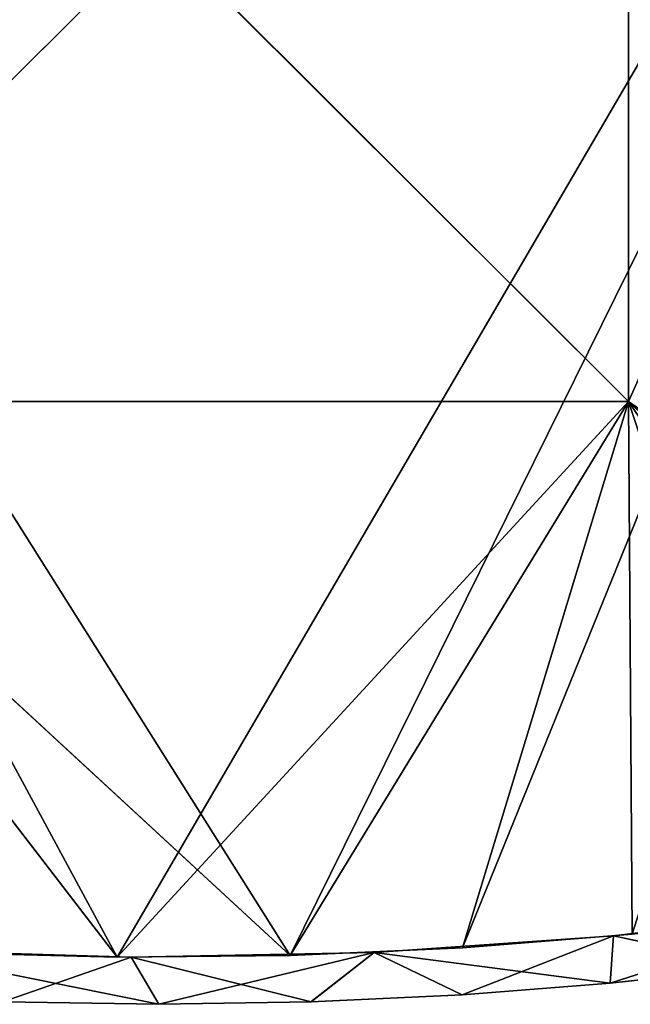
# Model space of a CAD drawing. Extents: x 616 to 1402, y -13 to 84.
# Tile 57 of 123: x 1003 to 1029, y 0 to 42. Entities that reach past the tile are written whole.
import ezdxf

# ---------------------------------------------------------------- set-up
doc = ezdxf.new("R2010")
doc.units = 0
doc.header["$LTSCALE"] = 25.4
doc.layers.get('0').update_dxf_attribs({"color": 13, "linetype": 'CONTINUOUS'})

# ---------------------------------------------------------------- blocks, each defined once
blk = doc.blocks.new('ELLIPSES-LED-8140-8182-811')
at = {"color": 250}
for p, q in [((128.693, 112.486, 16.83), (118.773, 111.809, 15.607)), ((128.693, 112.486, 16.83), (118.773, 111.809, 15.607)), ((118.773, 111.809, 15.607), (108.565, 111.411, 14.89)), ((118.773, 111.809, 15.607), (108.565, 111.411, 14.89)), ((118.63, 110.689, 13.587), (118.773, 111.809, 15.607)), ((118.63, 110.689, 13.587), (118.773, 111.809, 15.607)), ((118.773, 14.305, 15.607), (118.773, 111.809, 15.607)), ((118.773, 14.305, 15.607), (118.773, 111.809, 15.607)), ((128.693, 14.982, 16.83), (118.773, 111.809, 15.607)), ((128.693, 14.982, 16.83), (118.773, 111.809, 15.607)), ((124.895, 111.075, 14.282), (118.773, 111.809, 15.607)), ((124.895, 111.075, 14.282), (118.773, 111.809, 15.607)), ((98.222, 13.796, 14.69), (87.896, 111.477, 15.008)), ((98.222, 13.796, 14.69), (87.896, 111.477, 15.008)), ((98.222, 111.3, 14.69), (87.896, 111.477, 15.008)), ((99.401, 110.19, 12.686), (87.896, 111.477, 15.008)), ((98.222, 111.3, 14.69), (87.896, 111.477, 15.008)), ((99.401, 110.19, 12.686), (87.896, 111.477, 15.008)), ((108.565, 111.411, 14.89), (98.222, 111.3, 14.69)), ((108.565, 111.411, 14.89), (98.222, 111.3, 14.69)), ((98.222, 13.796, 14.69), (98.222, 111.3, 14.69)), ((98.222, 13.796, 14.69), (98.222, 111.3, 14.69)), ((108.565, 13.907, 14.89), (98.222, 111.3, 14.69)), ((108.565, 13.907, 14.89), (98.222, 111.3, 14.69)), ((105.878, 110.247, 12.788), (98.222, 111.3, 14.69)), ((105.878, 110.247, 12.788), (98.222, 111.3, 14.69)), ((99.401, 110.19, 12.686), (98.222, 111.3, 14.69)), ((99.401, 110.19, 12.686), (98.222, 111.3, 14.69)), ((108.565, 111.411, 14.89), (105.878, 110.247, 12.788)), ((108.565, 111.411, 14.89), (105.878, 110.247, 12.788)), ((108.565, 13.907, 14.89), (108.565, 111.411, 14.89)), ((108.565, 13.907, 14.89), (108.565, 111.411, 14.89)), ((118.773, 14.305, 15.607), (108.565, 111.411, 14.89)), ((118.773, 14.305, 15.607), (108.565, 111.411, 14.89)), ((118.63, 110.689, 13.587), (108.565, 111.411, 14.89)), ((118.63, 110.689, 13.587), (108.565, 111.411, 14.89)), ((112.322, 110.415, 13.091), (108.565, 111.411, 14.89)), ((112.322, 110.415, 13.091), (108.565, 111.411, 14.89)), ((124.895, 111.075, 14.282), (118.63, 110.689, 13.587)), ((124.895, 111.075, 14.282), (118.63, 110.689, 13.587)), ((118.63, 110.689, 13.587), (112.322, 110.415, 13.091)), ((118.63, 110.689, 13.587), (112.322, 110.415, 13.091)), ((118.624, 13.185, 13.586), (118.63, 110.689, 13.587)), ((118.624, 13.185, 13.586), (118.63, 110.689, 13.587)), ((124.895, 13.571, 14.282), (118.63, 110.689, 13.587)), ((124.895, 13.571, 14.282), (118.63, 110.689, 13.587)), ((99.401, 110.19, 12.686), (92.759, 110.25, 12.793)), ((99.401, 12.686, 12.686), (92.759, 110.25, 12.793)), ((99.401, 110.19, 12.686), (92.759, 110.25, 12.793)), ((99.401, 12.686, 12.686), (92.759, 110.25, 12.793)), ((105.878, 110.247, 12.788), (99.401, 110.19, 12.686)), ((105.878, 110.247, 12.788), (99.401, 110.19, 12.686)), ((105.877, 12.743, 12.788), (99.401, 110.19, 12.686)), ((105.877, 12.743, 12.788), (99.401, 110.19, 12.686)), ((99.401, 12.686, 12.686), (99.401, 110.19, 12.686)), ((99.401, 12.686, 12.686), (99.401, 110.19, 12.686)), ((105.877, 12.743, 12.788), (105.878, 110.247, 12.788)), ((105.877, 12.743, 12.788), (105.878, 110.247, 12.788)), ((112.322, 110.415, 13.091), (105.878, 110.247, 12.788)), ((112.322, 110.415, 13.091), (105.878, 110.247, 12.788)), ((112.322, 12.911, 13.091), (105.878, 110.247, 12.788)), ((112.322, 12.911, 13.091), (105.878, 110.247, 12.788)), ((118.624, 13.185, 13.586), (112.322, 110.415, 13.091)), ((118.624, 13.185, 13.586), (112.322, 110.415, 13.091)), ((112.322, 12.911, 13.091), (112.322, 110.415, 13.091)), ((112.322, 12.911, 13.091), (112.322, 110.415, 13.091)), ((118.624, 13.185, 13.586), (128.693, 14.982, 16.83)), ((118.624, 13.185, 13.586), (128.693, 14.982, 16.83)), ((118.773, 14.305, 15.607), (128.693, 14.982, 16.83)), ((118.773, 14.305, 15.607), (128.693, 14.982, 16.83)), ((108.565, 13.907, 14.89), (118.773, 14.305, 15.607)), ((108.565, 13.907, 14.89), (118.773, 14.305, 15.607)), ((112.322, 12.911, 13.091), (118.773, 14.305, 15.607)), ((112.322, 12.911, 13.091), (118.773, 14.305, 15.607)), ((118.624, 13.185, 13.586), (118.773, 14.305, 15.607)), ((118.624, 13.185, 13.586), (118.773, 14.305, 15.607)), ((87.896, 13.973, 15.008), (98.222, 13.796, 14.69)), ((87.896, 13.973, 15.008), (98.222, 13.796, 14.69)), ((98.222, 13.796, 14.69), (108.565, 13.907, 14.89)), ((98.222, 13.796, 14.69), (108.565, 13.907, 14.89)), ((99.401, 12.686, 12.686), (108.565, 13.907, 14.89)), ((99.401, 12.686, 12.686), (108.565, 13.907, 14.89)), ((105.877, 12.743, 12.788), (108.565, 13.907, 14.89)), ((105.877, 12.743, 12.788), (108.565, 13.907, 14.89)), ((108.565, 13.907, 14.89), (112.322, 12.911, 13.091)), ((108.565, 13.907, 14.89), (112.322, 12.911, 13.091)), ((92.753, 12.746, 12.793), (98.222, 13.796, 14.69)), ((92.753, 12.746, 12.793), (98.222, 13.796, 14.69)), ((99.401, 12.686, 12.686), (98.222, 13.796, 14.69)), ((99.401, 12.686, 12.686), (98.222, 13.796, 14.69)), ((118.624, 13.185, 13.586), (124.895, 13.571, 14.282)), ((118.624, 13.185, 13.586), (124.895, 13.571, 14.282)), ((112.322, 12.911, 13.091), (118.624, 13.185, 13.586)), ((112.322, 12.911, 13.091), (118.624, 13.185, 13.586)), ((92.753, 12.746, 12.793), (99.401, 12.686, 12.686)), ((92.753, 12.746, 12.793), (99.401, 12.686, 12.686)), ((99.401, 12.686, 12.686), (105.877, 12.743, 12.788)), ((99.401, 12.686, 12.686), (105.877, 12.743, 12.788)), ((105.877, 12.743, 12.788), (112.322, 12.911, 13.091)), ((105.877, 12.743, 12.788), (112.322, 12.911, 13.091))]:
    blk.add_line(p, q, dxfattribs=at)
at = {"color": 7}
for p, q in [((97.614, 108.686, 14.694), (79.401, 108.686, 38.394)), ((79.401, 108.686, 38.394), (104.991, 108.686, 14.762)), ((79.401, 108.686, 38.394), (104.991, 108.686, 14.762)), ((79.401, 108.686, 38.394), (119.401, 108.686, 38.394)), ((97.614, 108.686, 14.694), (79.401, 108.686, 38.394)), ((119.401, 108.186, 38.394), (79.401, 108.686, 38.394)), ((119.401, 108.186, 38.394), (79.401, 108.686, 38.394)), ((79.401, 108.686, 38.394), (119.401, 108.686, 38.394)), ((97.614, 108.686, 14.694), (90.251, 108.686, 14.89)), ((90.251, 107.686, 14.89), (97.614, 108.686, 14.694)), ((90.251, 107.686, 14.89), (97.614, 108.686, 14.694)), ((97.614, 108.686, 14.694), (90.251, 108.686, 14.89)), ((104.991, 108.686, 14.762), (97.614, 108.686, 14.694)), ((97.614, 107.686, 14.694), (104.991, 108.686, 14.762)), ((97.614, 107.686, 14.694), (104.991, 108.686, 14.762)), ((97.614, 107.686, 14.694), (97.614, 108.686, 14.694)), ((104.991, 108.686, 14.762), (97.614, 108.686, 14.694)), ((97.614, 107.686, 14.694), (97.614, 108.686, 14.694)), ((119.401, 108.686, 38.394), (104.991, 108.686, 14.762)), ((119.401, 108.686, 38.394), (104.991, 108.686, 14.762)), ((112.326, 108.686, 15.093), (104.991, 108.686, 14.762)), ((104.991, 107.686, 14.762), (112.326, 108.686, 15.093)), ((104.991, 107.686, 14.762), (112.326, 108.686, 15.093)), ((104.991, 107.686, 14.762), (104.991, 108.686, 14.762)), ((112.326, 108.686, 15.093), (104.991, 108.686, 14.762)), ((104.991, 107.686, 14.762), (104.991, 108.686, 14.762)), ((119.401, 108.686, 38.394), (112.326, 108.686, 15.093)), ((119.564, 108.686, 15.685), (112.326, 108.686, 15.093)), ((119.401, 108.686, 38.394), (112.326, 108.686, 15.093)), ((112.326, 107.686, 15.093), (119.564, 108.686, 15.685)), ((112.326, 107.686, 15.093), (119.564, 108.686, 15.685)), ((112.326, 107.686, 15.093), (112.326, 108.686, 15.093)), ((119.564, 108.686, 15.685), (112.326, 108.686, 15.093)), ((112.326, 107.686, 15.093), (112.326, 108.686, 15.093)), ((126.649, 108.686, 16.533), (119.401, 108.686, 38.394)), ((119.401, 108.686, 38.394), (133.529, 108.686, 17.631)), ((126.649, 108.686, 16.533), (119.401, 108.686, 38.394)), ((119.564, 108.686, 15.685), (119.401, 108.686, 38.394)), ((119.564, 108.686, 15.685), (119.401, 108.686, 38.394)), ((145.401, 108.686, 96.686), (119.401, 108.686, 38.394)), ((119.401, 108.686, 38.394), (119.401, 108.686, 78.394)), ((145.401, 108.686, 96.686), (119.401, 108.686, 38.394)), ((140.152, 108.686, 18.971), (119.401, 108.686, 38.394)), ((140.152, 108.686, 18.971), (119.401, 108.686, 38.394)), ((119.401, 108.686, 38.394), (133.529, 108.686, 17.631)), ((119.401, 108.186, 78.394), (119.401, 108.686, 38.394)), ((119.401, 108.686, 38.394), (119.401, 108.186, 38.394)), ((119.401, 108.186, 78.394), (119.401, 108.686, 38.394)), ((119.401, 108.686, 38.394), (119.401, 108.686, 78.394)), ((119.401, 108.686, 38.394), (119.401, 108.186, 38.394)), ((79.401, 108.186, 38.394), (119.401, 108.186, 38.394)), ((79.401, 108.186, 78.394), (119.401, 108.186, 38.394)), ((79.401, 108.186, 38.394), (119.401, 108.186, 38.394)), ((79.401, 108.186, 78.394), (119.401, 108.186, 38.394)), ((119.401, 108.186, 38.394), (119.401, 108.186, 78.394)), ((119.401, 108.186, 38.394), (119.401, 108.186, 78.394)), ((97.614, 107.686, 14.694), (53.401, 107.686, 96.686)), ((97.614, 107.686, 14.694), (53.401, 107.686, 96.686)), ((90.251, 107.686, 14.89), (97.614, 107.686, 14.694)), ((90.251, 107.686, 14.89), (97.614, 107.686, 14.694)), ((97.614, 107.686, 14.694), (145.401, 107.686, 96.686)), ((97.614, 107.686, 14.694), (145.401, 107.686, 96.686)), ((97.614, 107.686, 14.694), (104.991, 107.686, 14.762)), ((97.614, 107.686, 14.694), (104.991, 107.686, 14.762)), ((104.991, 107.686, 14.762), (145.401, 107.686, 96.686)), ((104.991, 107.686, 14.762), (112.326, 107.686, 15.093)), ((104.991, 107.686, 14.762), (145.401, 107.686, 96.686)), ((104.991, 107.686, 14.762), (112.326, 107.686, 15.093)), ((112.326, 107.686, 15.093), (145.401, 107.686, 96.686)), ((112.326, 107.686, 15.093), (145.401, 107.686, 96.686)), ((112.326, 107.686, 15.093), (119.564, 107.686, 15.685)), ((112.326, 107.686, 15.093), (119.564, 107.686, 15.685)), ((104.991, 57.686, 14.762), (53.401, 57.686, 96.686)), ((104.991, 57.686, 14.762), (53.401, 57.686, 96.686)), ((97.614, 57.686, 14.694), (53.401, 57.686, 96.686)), ((97.614, 57.686, 14.694), (53.401, 57.686, 96.686)), ((97.614, 57.686, 14.694), (90.251, 57.686, 14.89)), ((97.614, 57.686, 14.694), (90.251, 57.686, 14.89)), ((97.614, 57.686, 14.694), (90.251, 56.686, 14.89)), ((97.614, 57.686, 14.694), (90.251, 56.686, 14.89)), ((104.991, 57.686, 14.762), (97.614, 57.686, 14.694)), ((97.614, 57.686, 14.694), (97.614, 56.686, 14.694)), ((97.614, 57.686, 14.694), (97.614, 56.686, 14.694)), ((104.991, 57.686, 14.762), (97.614, 57.686, 14.694)), ((104.991, 57.686, 14.762), (97.614, 56.686, 14.694)), ((104.991, 57.686, 14.762), (97.614, 56.686, 14.694)), ((112.326, 57.686, 15.093), (104.991, 57.686, 14.762)), ((104.991, 57.686, 14.762), (145.401, 57.686, 96.686)), ((104.991, 57.686, 14.762), (145.401, 57.686, 96.686)), ((104.991, 57.686, 14.762), (104.991, 56.686, 14.762)), ((104.991, 57.686, 14.762), (104.991, 56.686, 14.762)), ((112.326, 57.686, 15.093), (104.991, 57.686, 14.762)), ((112.326, 57.686, 15.093), (104.991, 56.686, 14.762)), ((112.326, 57.686, 15.093), (104.991, 56.686, 14.762)), ((119.564, 57.686, 15.685), (112.326, 57.686, 15.093)), ((112.326, 57.686, 15.093), (145.401, 57.686, 96.686)), ((112.326, 57.686, 15.093), (145.401, 57.686, 96.686)), ((112.326, 57.686, 15.093), (112.326, 56.686, 15.093)), ((112.326, 57.686, 15.093), (112.326, 56.686, 15.093)), ((119.564, 57.686, 15.685), (112.326, 57.686, 15.093)), ((119.564, 57.686, 15.685), (112.326, 56.686, 15.093)), ((119.564, 57.686, 15.685), (112.326, 56.686, 15.093)), ((119.401, 57.186, 38.394), (79.401, 57.186, 38.394)), ((79.401, 57.186, 38.394), (119.401, 56.686, 38.394)), ((79.401, 57.186, 38.394), (119.401, 56.686, 38.394)), ((79.401, 57.186, 38.394), (119.401, 57.186, 78.394)), ((79.401, 57.186, 38.394), (119.401, 57.186, 78.394)), ((119.401, 57.186, 38.394), (79.401, 57.186, 38.394)), ((119.401, 57.186, 78.394), (119.401, 57.186, 38.394)), ((119.401, 57.186, 38.394), (119.401, 56.686, 78.394)), ((119.401, 57.186, 38.394), (119.401, 56.686, 78.394)), ((119.401, 57.186, 38.394), (119.401, 56.686, 38.394)), ((119.401, 57.186, 38.394), (119.401, 56.686, 38.394)), ((119.401, 57.186, 78.394), (119.401, 57.186, 38.394)), ((119.401, 56.686, 38.394), (79.401, 56.686, 38.394)), ((79.401, 56.686, 38.394), (97.614, 56.686, 14.694)), ((79.401, 56.686, 38.394), (97.614, 56.686, 14.694)), ((119.401, 56.686, 38.394), (79.401, 56.686, 38.394)), ((90.251, 56.686, 14.89), (97.614, 56.686, 14.694)), ((90.251, 56.686, 14.89), (97.614, 56.686, 14.694)), ((119.401, 56.686, 38.394), (97.614, 56.686, 14.694)), ((97.614, 56.686, 14.694), (104.991, 56.686, 14.762)), ((119.401, 56.686, 38.394), (97.614, 56.686, 14.694)), ((97.614, 56.686, 14.694), (104.991, 56.686, 14.762)), ((104.991, 56.686, 14.762), (119.401, 56.686, 38.394)), ((104.991, 56.686, 14.762), (112.326, 56.686, 15.093)), ((104.991, 56.686, 14.762), (119.401, 56.686, 38.394)), ((104.991, 56.686, 14.762), (112.326, 56.686, 15.093)), ((112.326, 56.686, 15.093), (119.401, 56.686, 38.394)), ((112.326, 56.686, 15.093), (119.401, 56.686, 38.394)), ((112.326, 56.686, 15.093), (119.564, 56.686, 15.685)), ((112.326, 56.686, 15.093), (119.564, 56.686, 15.685)), ((119.401, 56.686, 78.394), (119.401, 56.686, 38.394)), ((119.401, 56.686, 38.394), (145.401, 56.686, 96.686)), ((119.401, 56.686, 38.394), (145.401, 56.686, 96.686)), ((119.401, 56.686, 38.394), (145.401, 56.686, 20.254)), ((119.564, 56.686, 15.685), (119.401, 56.686, 38.394)), ((119.564, 56.686, 15.685), (119.401, 56.686, 38.394)), ((126.649, 56.686, 16.533), (119.401, 56.686, 38.394)), ((133.529, 56.686, 17.631), (119.401, 56.686, 38.394)), ((126.649, 56.686, 16.533), (119.401, 56.686, 38.394)), ((133.529, 56.686, 17.631), (119.401, 56.686, 38.394)), ((140.152, 56.686, 18.971), (119.401, 56.686, 38.394)), ((140.152, 56.686, 18.971), (119.401, 56.686, 38.394)), ((119.401, 56.686, 38.394), (145.401, 56.686, 20.254)), ((119.401, 56.686, 78.394), (119.401, 56.686, 38.394))]:
    blk.add_line(p, q, dxfattribs=at)
at = {"color": 250}
mesh = blk.add_polyface(dxfattribs=at)
corners = [(128.693, 112.486, 16.83), (118.773, 111.809, 15.607), (128.693, 14.982, 16.83)]
mesh.append_faces([[corners[k] for k in face] for face in [(0, 1, 2)]], dxfattribs={"color": 250})
mesh = blk.add_polyface(dxfattribs=at)
corners = [(128.693, 112.486, 16.83), (124.895, 111.075, 14.282), (118.773, 111.809, 15.607)]
mesh.append_faces([[corners[k] for k in face] for face in [(0, 1, 2)]], dxfattribs={"color": 250})
mesh = blk.add_polyface(dxfattribs=at)
corners = [(118.773, 111.809, 15.607), (108.565, 111.411, 14.89), (118.773, 14.305, 15.607)]
mesh.append_faces([[corners[k] for k in face] for face in [(0, 1, 2)]], dxfattribs={"color": 250})
mesh = blk.add_polyface(dxfattribs=at)
corners = [(118.773, 111.809, 15.607), (118.63, 110.689, 13.587), (108.565, 111.411, 14.89)]
mesh.append_faces([[corners[k] for k in face] for face in [(0, 1, 2)]], dxfattribs={"color": 250})
mesh = blk.add_polyface(dxfattribs=at)
corners = [(118.773, 111.809, 15.607), (124.895, 111.075, 14.282), (118.63, 110.689, 13.587)]
mesh.append_faces([[corners[k] for k in face] for face in [(0, 1, 2)]], dxfattribs={"color": 250})
mesh = blk.add_polyface(dxfattribs=at)
corners = [(128.693, 14.982, 16.83), (118.773, 111.809, 15.607), (118.773, 14.305, 15.607)]
mesh.append_faces([[corners[k] for k in face] for face in [(0, 1, 2)]], dxfattribs={"color": 250})
mesh = blk.add_polyface(dxfattribs=at)
corners = [(98.222, 13.796, 14.69), (87.896, 111.477, 15.008), (87.896, 13.973, 15.008)]
mesh.append_faces([[corners[k] for k in face] for face in [(0, 1, 2)]], dxfattribs={"color": 250})
mesh = blk.add_polyface(dxfattribs=at)
corners = [(98.222, 111.3, 14.69), (87.896, 111.477, 15.008), (98.222, 13.796, 14.69)]
mesh.append_faces([[corners[k] for k in face] for face in [(0, 1, 2)]], dxfattribs={"color": 250})
mesh = blk.add_polyface(dxfattribs=at)
corners = [(87.896, 111.477, 15.008), (98.222, 111.3, 14.69), (99.401, 110.19, 12.686)]
mesh.append_faces([[corners[k] for k in face] for face in [(0, 1, 2)]], dxfattribs={"color": 250})
mesh = blk.add_polyface(dxfattribs=at)
corners = [(87.896, 111.477, 15.008), (99.401, 110.19, 12.686), (92.759, 110.25, 12.793)]
mesh.append_faces([[corners[k] for k in face] for face in [(0, 1, 2)]], dxfattribs={"color": 250})
mesh = blk.add_polyface(dxfattribs=at)
corners = [(108.565, 111.411, 14.89), (98.222, 111.3, 14.69), (108.565, 13.907, 14.89)]
mesh.append_faces([[corners[k] for k in face] for face in [(0, 1, 2)]], dxfattribs={"color": 250})
mesh = blk.add_polyface(dxfattribs=at)
corners = [(108.565, 111.411, 14.89), (105.878, 110.247, 12.788), (98.222, 111.3, 14.69)]
mesh.append_faces([[corners[k] for k in face] for face in [(0, 1, 2)]], dxfattribs={"color": 250})
mesh = blk.add_polyface(dxfattribs=at)
corners = [(108.565, 13.907, 14.89), (98.222, 111.3, 14.69), (98.222, 13.796, 14.69)]
mesh.append_faces([[corners[k] for k in face] for face in [(0, 1, 2)]], dxfattribs={"color": 250})
mesh = blk.add_polyface(dxfattribs=at)
corners = [(98.222, 111.3, 14.69), (105.878, 110.247, 12.788), (99.401, 110.19, 12.686)]
mesh.append_faces([[corners[k] for k in face] for face in [(0, 1, 2)]], dxfattribs={"color": 250})
mesh = blk.add_polyface(dxfattribs=at)
corners = [(108.565, 111.411, 14.89), (112.322, 110.415, 13.091), (105.878, 110.247, 12.788)]
mesh.append_faces([[corners[k] for k in face] for face in [(0, 1, 2)]], dxfattribs={"color": 250})
mesh = blk.add_polyface(dxfattribs=at)
corners = [(118.773, 14.305, 15.607), (108.565, 111.411, 14.89), (108.565, 13.907, 14.89)]
mesh.append_faces([[corners[k] for k in face] for face in [(0, 1, 2)]], dxfattribs={"color": 250})
mesh = blk.add_polyface(dxfattribs=at)
corners = [(108.565, 111.411, 14.89), (118.63, 110.689, 13.587), (112.322, 110.415, 13.091)]
mesh.append_faces([[corners[k] for k in face] for face in [(0, 1, 2)]], dxfattribs={"color": 250})
mesh = blk.add_polyface(dxfattribs=at)
corners = [(124.895, 13.571, 14.282), (118.63, 110.689, 13.587), (124.895, 111.075, 14.282)]
mesh.append_faces([[corners[k] for k in face] for face in [(0, 1, 2)]], dxfattribs={"color": 250})
mesh = blk.add_polyface(dxfattribs=at)
corners = [(118.63, 110.689, 13.587), (118.624, 13.185, 13.586), (112.322, 110.415, 13.091)]
mesh.append_faces([[corners[k] for k in face] for face in [(0, 1, 2)]], dxfattribs={"color": 250})
mesh = blk.add_polyface(dxfattribs=at)
corners = [(124.895, 13.571, 14.282), (118.624, 13.185, 13.586), (118.63, 110.689, 13.587)]
mesh.append_faces([[corners[k] for k in face] for face in [(0, 1, 2)]], dxfattribs={"color": 250})
mesh = blk.add_polyface(dxfattribs=at)
corners = [(99.401, 12.686, 12.686), (92.753, 12.746, 12.793), (92.759, 110.25, 12.793)]
mesh.append_faces([[corners[k] for k in face] for face in [(0, 1, 2)]], dxfattribs={"color": 250})
mesh = blk.add_polyface(dxfattribs=at)
corners = [(99.401, 12.686, 12.686), (92.759, 110.25, 12.793), (99.401, 110.19, 12.686)]
mesh.append_faces([[corners[k] for k in face] for face in [(0, 1, 2)]], dxfattribs={"color": 250})
mesh = blk.add_polyface(dxfattribs=at)
corners = [(105.878, 110.247, 12.788), (105.877, 12.743, 12.788), (99.401, 110.19, 12.686)]
mesh.append_faces([[corners[k] for k in face] for face in [(0, 1, 2)]], dxfattribs={"color": 250})
mesh = blk.add_polyface(dxfattribs=at)
corners = [(105.877, 12.743, 12.788), (99.401, 12.686, 12.686), (99.401, 110.19, 12.686)]
mesh.append_faces([[corners[k] for k in face] for face in [(0, 1, 2)]], dxfattribs={"color": 250})
mesh = blk.add_polyface(dxfattribs=at)
corners = [(112.322, 12.911, 13.091), (105.877, 12.743, 12.788), (105.878, 110.247, 12.788)]
mesh.append_faces([[corners[k] for k in face] for face in [(0, 1, 2)]], dxfattribs={"color": 250})
mesh = blk.add_polyface(dxfattribs=at)
corners = [(112.322, 12.911, 13.091), (105.878, 110.247, 12.788), (112.322, 110.415, 13.091)]
mesh.append_faces([[corners[k] for k in face] for face in [(0, 1, 2)]], dxfattribs={"color": 250})
mesh = blk.add_polyface(dxfattribs=at)
corners = [(118.624, 13.185, 13.586), (112.322, 12.911, 13.091), (112.322, 110.415, 13.091)]
mesh.append_faces([[corners[k] for k in face] for face in [(0, 1, 2)]], dxfattribs={"color": 250})
mesh = blk.add_polyface(dxfattribs=at)
corners = [(79.401, 108.686, 38.394), (104.991, 108.686, 14.762), (97.614, 108.686, 14.694)]
mesh.append_faces([[corners[k] for k in face] for face in [(0, 1, 2)]], dxfattribs={"color": 250})
mesh = blk.add_polyface(dxfattribs=at)
corners = [(119.401, 108.686, 38.394), (104.991, 108.686, 14.762), (79.401, 108.686, 38.394)]
mesh.append_faces([[corners[k] for k in face] for face in [(0, 1, 2)]], dxfattribs={"color": 250})
mesh = blk.add_polyface(dxfattribs=at)
corners = [(79.401, 108.686, 38.394), (97.614, 108.686, 14.694), (90.251, 108.686, 14.89)]
mesh.append_faces([[corners[k] for k in face] for face in [(0, 1, 2)]], dxfattribs={"color": 250})
mesh = blk.add_polyface(dxfattribs=at)
corners = [(119.401, 108.186, 38.394), (79.401, 108.686, 38.394), (79.401, 108.186, 38.394)]
mesh.append_faces([[corners[k] for k in face] for face in [(0, 1, 2)]], dxfattribs={"color": 250})
mesh = blk.add_polyface(dxfattribs=at)
corners = [(119.401, 108.686, 38.394), (79.401, 108.686, 38.394), (119.401, 108.186, 38.394)]
mesh.append_faces([[corners[k] for k in face] for face in [(0, 1, 2)]], dxfattribs={"color": 250})
mesh = blk.add_polyface(dxfattribs=at)
corners = [(97.614, 107.686, 14.694), (90.251, 107.686, 14.89), (97.614, 108.686, 14.694)]
mesh.append_faces([[corners[k] for k in face] for face in [(0, 1, 2)]], dxfattribs={"color": 250})
mesh = blk.add_polyface(dxfattribs=at)
corners = [(97.614, 108.686, 14.694), (90.251, 107.686, 14.89), (90.251, 108.686, 14.89)]
mesh.append_faces([[corners[k] for k in face] for face in [(0, 1, 2)]], dxfattribs={"color": 250})
mesh = blk.add_polyface(dxfattribs=at)
corners = [(104.991, 107.686, 14.762), (97.614, 107.686, 14.694), (104.991, 108.686, 14.762)]
mesh.append_faces([[corners[k] for k in face] for face in [(0, 1, 2)]], dxfattribs={"color": 250})
mesh = blk.add_polyface(dxfattribs=at)
corners = [(104.991, 108.686, 14.762), (97.614, 107.686, 14.694), (97.614, 108.686, 14.694)]
mesh.append_faces([[corners[k] for k in face] for face in [(0, 1, 2)]], dxfattribs={"color": 250})
mesh = blk.add_polyface(dxfattribs=at)
corners = [(119.401, 108.686, 38.394), (112.326, 108.686, 15.093), (104.991, 108.686, 14.762)]
mesh.append_faces([[corners[k] for k in face] for face in [(0, 1, 2)]], dxfattribs={"color": 250})
mesh = blk.add_polyface(dxfattribs=at)
corners = [(112.326, 107.686, 15.093), (104.991, 107.686, 14.762), (112.326, 108.686, 15.093)]
mesh.append_faces([[corners[k] for k in face] for face in [(0, 1, 2)]], dxfattribs={"color": 250})
mesh = blk.add_polyface(dxfattribs=at)
corners = [(112.326, 108.686, 15.093), (104.991, 107.686, 14.762), (104.991, 108.686, 14.762)]
mesh.append_faces([[corners[k] for k in face] for face in [(0, 1, 2)]], dxfattribs={"color": 250})
mesh = blk.add_polyface(dxfattribs=at)
corners = [(119.401, 108.686, 38.394), (119.564, 108.686, 15.685), (112.326, 108.686, 15.093)]
mesh.append_faces([[corners[k] for k in face] for face in [(0, 1, 2)]], dxfattribs={"color": 250})
mesh = blk.add_polyface(dxfattribs=at)
corners = [(119.564, 107.686, 15.685), (112.326, 107.686, 15.093), (119.564, 108.686, 15.685)]
mesh.append_faces([[corners[k] for k in face] for face in [(0, 1, 2)]], dxfattribs={"color": 250})
mesh = blk.add_polyface(dxfattribs=at)
corners = [(119.564, 108.686, 15.685), (112.326, 107.686, 15.093), (112.326, 108.686, 15.093)]
mesh.append_faces([[corners[k] for k in face] for face in [(0, 1, 2)]], dxfattribs={"color": 250})
mesh = blk.add_polyface(dxfattribs=at)
corners = [(119.401, 108.686, 38.394), (133.529, 108.686, 17.631), (126.649, 108.686, 16.533)]
mesh.append_faces([[corners[k] for k in face] for face in [(0, 1, 2)]], dxfattribs={"color": 250})
mesh = blk.add_polyface(dxfattribs=at)
corners = [(119.401, 108.686, 38.394), (126.649, 108.686, 16.533), (119.564, 108.686, 15.685)]
mesh.append_faces([[corners[k] for k in face] for face in [(0, 1, 2)]], dxfattribs={"color": 250})
mesh = blk.add_polyface(dxfattribs=at)
corners = [(145.401, 108.686, 96.686), (119.401, 108.686, 38.394), (119.401, 108.686, 78.394)]
mesh.append_faces([[corners[k] for k in face] for face in [(0, 1, 2)]], dxfattribs={"color": 250})
mesh = blk.add_polyface(dxfattribs=at)
corners = [(145.401, 108.686, 96.686), (140.152, 108.686, 18.971), (119.401, 108.686, 38.394)]
mesh.append_faces([[corners[k] for k in face] for face in [(0, 1, 2)]], dxfattribs={"color": 250})
mesh = blk.add_polyface(dxfattribs=at)
corners = [(119.401, 108.686, 38.394), (140.152, 108.686, 18.971), (133.529, 108.686, 17.631)]
mesh.append_faces([[corners[k] for k in face] for face in [(0, 1, 2)]], dxfattribs={"color": 250})
mesh = blk.add_polyface(dxfattribs=at)
corners = [(119.401, 108.686, 38.394), (119.401, 108.186, 38.394), (119.401, 108.186, 78.394)]
mesh.append_faces([[corners[k] for k in face] for face in [(0, 1, 2)]], dxfattribs={"color": 250})
mesh = blk.add_polyface(dxfattribs=at)
corners = [(119.401, 108.686, 38.394), (119.401, 108.186, 78.394), (119.401, 108.686, 78.394)]
mesh.append_faces([[corners[k] for k in face] for face in [(0, 1, 2)]], dxfattribs={"color": 250})
at = {"color": 7}
mesh = blk.add_polyface(dxfattribs=at)
corners = [(79.401, 108.186, 78.394), (119.401, 108.186, 38.394), (79.401, 108.186, 38.394)]
mesh.append_faces([[corners[k] for k in face] for face in [(0, 1, 2)]], dxfattribs={"color": 7})
mesh = blk.add_polyface(dxfattribs=at)
corners = [(119.401, 108.186, 78.394), (119.401, 108.186, 38.394), (79.401, 108.186, 78.394)]
mesh.append_faces([[corners[k] for k in face] for face in [(0, 1, 2)]], dxfattribs={"color": 7})
at = {"color": 250}
mesh = blk.add_polyface(dxfattribs=at)
corners = [(53.401, 107.686, 96.686), (90.251, 107.686, 14.89), (97.614, 107.686, 14.694)]
mesh.append_faces([[corners[k] for k in face] for face in [(0, 1, 2)]], dxfattribs={"color": 250})
mesh = blk.add_polyface(dxfattribs=at)
corners = [(53.401, 107.686, 96.686), (97.614, 107.686, 14.694), (145.401, 107.686, 96.686)]
mesh.append_faces([[corners[k] for k in face] for face in [(0, 1, 2)]], dxfattribs={"color": 250})
mesh = blk.add_polyface(dxfattribs=at)
corners = [(145.401, 107.686, 96.686), (97.614, 107.686, 14.694), (104.991, 107.686, 14.762)]
mesh.append_faces([[corners[k] for k in face] for face in [(0, 1, 2)]], dxfattribs={"color": 250})
mesh = blk.add_polyface(dxfattribs=at)
corners = [(145.401, 107.686, 96.686), (104.991, 107.686, 14.762), (112.326, 107.686, 15.093)]
mesh.append_faces([[corners[k] for k in face] for face in [(0, 1, 2)]], dxfattribs={"color": 250})
mesh = blk.add_polyface(dxfattribs=at)
corners = [(145.401, 107.686, 96.686), (112.326, 107.686, 15.093), (119.564, 107.686, 15.685)]
mesh.append_faces([[corners[k] for k in face] for face in [(0, 1, 2)]], dxfattribs={"color": 250})
mesh = blk.add_polyface(dxfattribs=at)
corners = [(145.401, 57.686, 96.686), (104.991, 57.686, 14.762), (53.401, 57.686, 96.686)]
mesh.append_faces([[corners[k] for k in face] for face in [(0, 1, 2)]], dxfattribs={"color": 250})
mesh = blk.add_polyface(dxfattribs=at)
corners = [(53.401, 57.686, 96.686), (104.991, 57.686, 14.762), (97.614, 57.686, 14.694)]
mesh.append_faces([[corners[k] for k in face] for face in [(0, 1, 2)]], dxfattribs={"color": 250})
mesh = blk.add_polyface(dxfattribs=at)
corners = [(53.401, 57.686, 96.686), (97.614, 57.686, 14.694), (90.251, 57.686, 14.89)]
mesh.append_faces([[corners[k] for k in face] for face in [(0, 1, 2)]], dxfattribs={"color": 250})
mesh = blk.add_polyface(dxfattribs=at)
corners = [(97.614, 57.686, 14.694), (90.251, 56.686, 14.89), (90.251, 57.686, 14.89)]
mesh.append_faces([[corners[k] for k in face] for face in [(0, 1, 2)]], dxfattribs={"color": 250})
mesh = blk.add_polyface(dxfattribs=at)
corners = [(97.614, 56.686, 14.694), (90.251, 56.686, 14.89), (97.614, 57.686, 14.694)]
mesh.append_faces([[corners[k] for k in face] for face in [(0, 1, 2)]], dxfattribs={"color": 250})
mesh = blk.add_polyface(dxfattribs=at)
corners = [(104.991, 57.686, 14.762), (97.614, 56.686, 14.694), (97.614, 57.686, 14.694)]
mesh.append_faces([[corners[k] for k in face] for face in [(0, 1, 2)]], dxfattribs={"color": 250})
mesh = blk.add_polyface(dxfattribs=at)
corners = [(104.991, 56.686, 14.762), (97.614, 56.686, 14.694), (104.991, 57.686, 14.762)]
mesh.append_faces([[corners[k] for k in face] for face in [(0, 1, 2)]], dxfattribs={"color": 250})
mesh = blk.add_polyface(dxfattribs=at)
corners = [(145.401, 57.686, 96.686), (112.326, 57.686, 15.093), (104.991, 57.686, 14.762)]
mesh.append_faces([[corners[k] for k in face] for face in [(0, 1, 2)]], dxfattribs={"color": 250})
mesh = blk.add_polyface(dxfattribs=at)
corners = [(112.326, 57.686, 15.093), (104.991, 56.686, 14.762), (104.991, 57.686, 14.762)]
mesh.append_faces([[corners[k] for k in face] for face in [(0, 1, 2)]], dxfattribs={"color": 250})
mesh = blk.add_polyface(dxfattribs=at)
corners = [(112.326, 56.686, 15.093), (104.991, 56.686, 14.762), (112.326, 57.686, 15.093)]
mesh.append_faces([[corners[k] for k in face] for face in [(0, 1, 2)]], dxfattribs={"color": 250})
mesh = blk.add_polyface(dxfattribs=at)
corners = [(145.401, 57.686, 96.686), (119.564, 57.686, 15.685), (112.326, 57.686, 15.093)]
mesh.append_faces([[corners[k] for k in face] for face in [(0, 1, 2)]], dxfattribs={"color": 250})
mesh = blk.add_polyface(dxfattribs=at)
corners = [(119.564, 57.686, 15.685), (112.326, 56.686, 15.093), (112.326, 57.686, 15.093)]
mesh.append_faces([[corners[k] for k in face] for face in [(0, 1, 2)]], dxfattribs={"color": 250})
mesh = blk.add_polyface(dxfattribs=at)
corners = [(119.564, 56.686, 15.685), (112.326, 56.686, 15.093), (119.564, 57.686, 15.685)]
mesh.append_faces([[corners[k] for k in face] for face in [(0, 1, 2)]], dxfattribs={"color": 250})
mesh = blk.add_polyface(dxfattribs=at)
corners = [(119.401, 57.186, 38.394), (79.401, 57.186, 38.394), (119.401, 56.686, 38.394)]
mesh.append_faces([[corners[k] for k in face] for face in [(0, 1, 2)]], dxfattribs={"color": 250})
mesh = blk.add_polyface(dxfattribs=at)
corners = [(119.401, 56.686, 38.394), (79.401, 57.186, 38.394), (79.401, 56.686, 38.394)]
mesh.append_faces([[corners[k] for k in face] for face in [(0, 1, 2)]], dxfattribs={"color": 250})
at = {"color": 7}
mesh = blk.add_polyface(dxfattribs=at)
corners = [(79.401, 57.186, 78.394), (79.401, 57.186, 38.394), (119.401, 57.186, 78.394)]
mesh.append_faces([[corners[k] for k in face] for face in [(0, 1, 2)]], dxfattribs={"color": 7})
mesh = blk.add_polyface(dxfattribs=at)
corners = [(119.401, 57.186, 78.394), (79.401, 57.186, 38.394), (119.401, 57.186, 38.394)]
mesh.append_faces([[corners[k] for k in face] for face in [(0, 1, 2)]], dxfattribs={"color": 7})
at = {"color": 250}
mesh = blk.add_polyface(dxfattribs=at)
corners = [(119.401, 57.186, 38.394), (119.401, 56.686, 78.394), (119.401, 57.186, 78.394)]
mesh.append_faces([[corners[k] for k in face] for face in [(0, 1, 2)]], dxfattribs={"color": 250})
mesh = blk.add_polyface(dxfattribs=at)
corners = [(119.401, 57.186, 38.394), (119.401, 56.686, 38.394), (119.401, 56.686, 78.394)]
mesh.append_faces([[corners[k] for k in face] for face in [(0, 1, 2)]], dxfattribs={"color": 250})
mesh = blk.add_polyface(dxfattribs=at)
corners = [(79.401, 56.686, 38.394), (97.614, 56.686, 14.694), (119.401, 56.686, 38.394)]
mesh.append_faces([[corners[k] for k in face] for face in [(0, 1, 2)]], dxfattribs={"color": 250})
mesh = blk.add_polyface(dxfattribs=at)
corners = [(79.401, 56.686, 38.394), (90.251, 56.686, 14.89), (97.614, 56.686, 14.694)]
mesh.append_faces([[corners[k] for k in face] for face in [(0, 1, 2)]], dxfattribs={"color": 250})
mesh = blk.add_polyface(dxfattribs=at)
corners = [(119.401, 56.686, 38.394), (97.614, 56.686, 14.694), (104.991, 56.686, 14.762)]
mesh.append_faces([[corners[k] for k in face] for face in [(0, 1, 2)]], dxfattribs={"color": 250})
mesh = blk.add_polyface(dxfattribs=at)
corners = [(119.401, 56.686, 38.394), (104.991, 56.686, 14.762), (112.326, 56.686, 15.093)]
mesh.append_faces([[corners[k] for k in face] for face in [(0, 1, 2)]], dxfattribs={"color": 250})
mesh = blk.add_polyface(dxfattribs=at)
corners = [(119.401, 56.686, 38.394), (112.326, 56.686, 15.093), (119.564, 56.686, 15.685)]
mesh.append_faces([[corners[k] for k in face] for face in [(0, 1, 2)]], dxfattribs={"color": 250})
mesh = blk.add_polyface(dxfattribs=at)
corners = [(145.401, 56.686, 96.686), (119.401, 56.686, 78.394), (119.401, 56.686, 38.394)]
mesh.append_faces([[corners[k] for k in face] for face in [(0, 1, 2)]], dxfattribs={"color": 250})
mesh = blk.add_polyface(dxfattribs=at)
corners = [(145.401, 56.686, 96.686), (119.401, 56.686, 38.394), (145.401, 56.686, 20.254)]
mesh.append_faces([[corners[k] for k in face] for face in [(0, 1, 2)]], dxfattribs={"color": 250})
mesh = blk.add_polyface(dxfattribs=at)
corners = [(119.401, 56.686, 38.394), (119.564, 56.686, 15.685), (126.649, 56.686, 16.533)]
mesh.append_faces([[corners[k] for k in face] for face in [(0, 1, 2)]], dxfattribs={"color": 250})
mesh = blk.add_polyface(dxfattribs=at)
corners = [(119.401, 56.686, 38.394), (126.649, 56.686, 16.533), (133.529, 56.686, 17.631)]
mesh.append_faces([[corners[k] for k in face] for face in [(0, 1, 2)]], dxfattribs={"color": 250})
mesh = blk.add_polyface(dxfattribs=at)
corners = [(119.401, 56.686, 38.394), (133.529, 56.686, 17.631), (140.152, 56.686, 18.971)]
mesh.append_faces([[corners[k] for k in face] for face in [(0, 1, 2)]], dxfattribs={"color": 250})
mesh = blk.add_polyface(dxfattribs=at)
corners = [(119.401, 56.686, 38.394), (140.152, 56.686, 18.971), (145.401, 56.686, 20.254)]
mesh.append_faces([[corners[k] for k in face] for face in [(0, 1, 2)]], dxfattribs={"color": 250})
mesh = blk.add_polyface(dxfattribs=at)
corners = [(128.693, 14.982, 16.83), (118.773, 14.305, 15.607), (118.624, 13.185, 13.586)]
mesh.append_faces([[corners[k] for k in face] for face in [(0, 1, 2)]], dxfattribs={"color": 250})
mesh = blk.add_polyface(dxfattribs=at)
corners = [(128.693, 14.982, 16.83), (118.624, 13.185, 13.586), (124.895, 13.571, 14.282)]
mesh.append_faces([[corners[k] for k in face] for face in [(0, 1, 2)]], dxfattribs={"color": 250})
mesh = blk.add_polyface(dxfattribs=at)
corners = [(118.773, 14.305, 15.607), (108.565, 13.907, 14.89), (112.322, 12.911, 13.091)]
mesh.append_faces([[corners[k] for k in face] for face in [(0, 1, 2)]], dxfattribs={"color": 250})
mesh = blk.add_polyface(dxfattribs=at)
corners = [(118.773, 14.305, 15.607), (112.322, 12.911, 13.091), (118.624, 13.185, 13.586)]
mesh.append_faces([[corners[k] for k in face] for face in [(0, 1, 2)]], dxfattribs={"color": 250})
mesh = blk.add_polyface(dxfattribs=at)
corners = [(87.896, 13.973, 15.008), (92.753, 12.746, 12.793), (98.222, 13.796, 14.69)]
mesh.append_faces([[corners[k] for k in face] for face in [(0, 1, 2)]], dxfattribs={"color": 250})
mesh = blk.add_polyface(dxfattribs=at)
corners = [(108.565, 13.907, 14.89), (98.222, 13.796, 14.69), (99.401, 12.686, 12.686)]
mesh.append_faces([[corners[k] for k in face] for face in [(0, 1, 2)]], dxfattribs={"color": 250})
mesh = blk.add_polyface(dxfattribs=at)
corners = [(108.565, 13.907, 14.89), (99.401, 12.686, 12.686), (105.877, 12.743, 12.788)]
mesh.append_faces([[corners[k] for k in face] for face in [(0, 1, 2)]], dxfattribs={"color": 250})
mesh = blk.add_polyface(dxfattribs=at)
corners = [(108.565, 13.907, 14.89), (105.877, 12.743, 12.788), (112.322, 12.911, 13.091)]
mesh.append_faces([[corners[k] for k in face] for face in [(0, 1, 2)]], dxfattribs={"color": 250})
mesh = blk.add_polyface(dxfattribs=at)
corners = [(98.222, 13.796, 14.69), (92.753, 12.746, 12.793), (99.401, 12.686, 12.686)]
mesh.append_faces([[corners[k] for k in face] for face in [(0, 1, 2)]], dxfattribs={"color": 250})

msp = doc.modelspace()

# ---------------------------------------------------------------- block references
at = {"color": 0, "extrusion": (0, 1, -5.27356e-16), "rotation": 180}
msp.add_blockref('ELLIPSES-LED-8140-8182-811', (-909.655, 1371.71, -12.686), dxfattribs=at)

doc.saveas('drawing.dxf')
